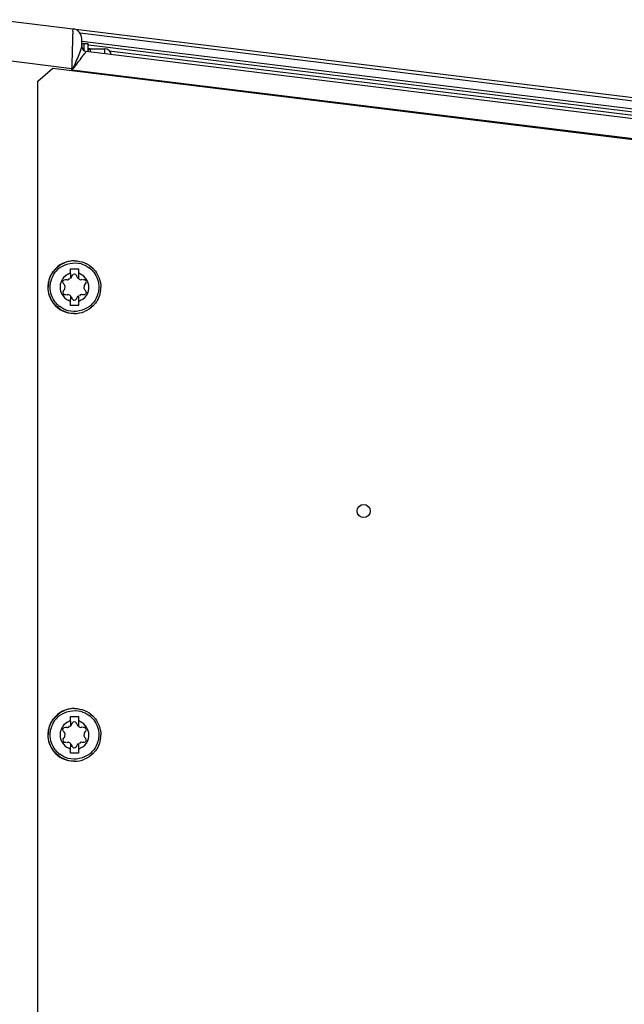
# Model space of a CAD drawing. Header units: inches. Extents: x 0 to 117, y 0 to 83.
# Tile 29 of 74: x 52.42 to 56.04, y 69.65 to 75.54. Entities that reach past the tile are written whole.
import ezdxf

# ---------------------------------------------------------------- set-up
doc = ezdxf.new("R2010")
doc.units = ezdxf.units.IN
doc.header["$LTSCALE"] = 6.431102
doc.header["$MEASUREMENT"] = 0
doc.layers.get('0').update_dxf_attribs({"linetype": 'CONTINUOUS'})

msp = doc.modelspace()

# ---------------------------------------------------------------- linework, layer by layer
at = {"color": 7, "linetype": 'CONTINUOUS'}
for p, q in [((52.3, 75.5377), (57.8013, 74.8622)), ((57.4224, 74.8872), (52.7847, 75.4567)), ((52.7941, 75.3783), (52.7941, 75.4248)), ((52.7978, 75.4083), (57.4224, 74.8405)), ((52.8059, 75.3948), (52.8059, 75.3539)), ((52.8059, 75.3948), (52.8334, 75.3948)), ((52.8334, 75.3456), (52.8334, 75.3948)), ((52.8354, 75.3675), (52.8456, 75.3662)), ((57.4376, 74.8205), (52.8376, 75.3853)), ((57.4397, 74.78), (52.8217, 75.3471)), ((52.8452, 75.3633), (52.8452, 75.3498)), ((52.8452, 75.3633), (52.9319, 75.3633)), ((52.9319, 75.3335), (52.9319, 75.362)), ((52.959, 75.3523), (57.4397, 74.8021)), ((52.3103, 75.2989), (52.736, 75.2467)), ((52.5324, 75.1696), (52.6207, 75.2478)), ((52.6207, 75.2478), (57.2854, 74.675)), ((52.736, 75.2388), (52.736, 75.2467)), ((52.7408, 75.2462), (52.736, 75.2467)), ((52.736, 75.2388), (52.7378, 75.2411)), ((52.736, 75.2388), (57.4348, 74.6619)), ((52.5324, 63.809), (52.5324, 75.1696)), ((52.7508, 74.0956), (52.7489, 74.0956)), ((52.7264, 74.0212), (52.7264, 74.0484)), ((52.7264, 74.0484), (52.7756, 74.0484)), ((52.7756, 74.0212), (52.7755, 74.0108)), ((52.7756, 74.0484), (52.7756, 74.0212)), ((52.7262, 73.9891), (52.7263, 73.9964)), ((52.7649, 74.004), (52.7651, 74.004)), ((52.7264, 73.8551), (52.7263, 73.8655)), ((52.7264, 73.8279), (52.7264, 73.8551)), ((52.7649, 73.8723), (52.7651, 73.8723)), ((52.7754, 73.8872), (52.7757, 73.856)), ((52.7756, 73.8551), (52.7756, 73.8279)), ((52.7756, 73.8279), (52.7264, 73.8279)), ((52.7508, 73.7806), (52.7489, 73.7806)), ((52.7264, 71.344), (52.7264, 71.3712)), ((52.7264, 71.3712), (52.7756, 71.3712)), ((52.7508, 71.4184), (52.7489, 71.4184)), ((52.7756, 71.3712), (52.7756, 71.344)), ((52.7262, 71.3119), (52.7263, 71.3192)), ((52.7649, 71.3268), (52.7651, 71.3268)), ((52.7756, 71.344), (52.7755, 71.3336)), ((52.7264, 71.1779), (52.7263, 71.1883)), ((52.7649, 71.1951), (52.7651, 71.1951)), ((52.7754, 71.21), (52.7757, 71.1788)), ((52.7264, 71.1507), (52.7264, 71.1779)), ((52.7756, 71.1507), (52.7264, 71.1507)), ((52.7756, 71.1779), (52.7756, 71.1507)), ((52.7508, 71.1035), (52.7489, 71.1035))]:
    msp.add_line(p, q, dxfattribs=at)
msp.add_lwpolyline([(52.7384, 75.2419), (52.7389, 75.2427), (52.7395, 75.2434), (52.7403, 75.2441), (52.741, 75.2447), (52.7419, 75.2453)], dxfattribs=at)
msp.add_circle((54.4809, 72.5995), 0.0394, dxfattribs=at)
for centre, radius, start, end in [((52.735, 75.4248), 0.0591, 0, 83), ((52.8059, 75.383), 0.0118, 90, 180), ((52.8256, 75.3783), 0.0315, 180, 263), ((52.8452, 75.3515), 0.0118, 90, 150), ((52.9319, 75.324), 0.0394, 7.02993, 90), ((52.7486, 73.9384), 0.1571, 90.02015, 142.12942), ((52.7505, 73.939), 0.1565, 90.05271, 112.50188), ((52.7506, 73.9384), 0.1571, 134.9985, 149.7293), ((52.7512, 73.9379), 0.146, 127.60688, 142.36759), ((55.6722, 73.9849), 2.946, 179.31111, 179.77571), ((52.7512, 73.9388), 0.086, 64.91903, 73.45609), ((52.7508, 73.9379), 0.146, 37.91154, 52.79217), ((52.7511, 73.9384), 0.1571, 37.48538, 45.0015), ((52.75, 73.9381), 0.1566, 172.43434, 179.97492), ((52.7504, 73.9381), 0.086, 123.08059, 228.98113), ((56.2273, 73.9844), 3.4518, 179.56155, 179.92312), ((52.7498, 73.9384), 0.0878, 335.58047, 351.44948), ((52.7516, 73.9382), 0.086, 351.42822, 359.96303), ((52.7517, 73.9382), 0.1566, 352.43434, 359.97492), ((52.7487, 73.9377), 0.157, 217.59442, 269.98129), ((52.7506, 73.9379), 0.1571, 217.48538, 225.0015), ((52.7512, 73.9384), 0.146, 217.91154, 232.79217), ((52.7516, 73.9391), 0.0878, 229.06886, 245.07089), ((52.7509, 73.9374), 0.0859, 245.05152, 253.45711), ((56.1781, 73.8919), 3.4518, 180.07688, 180.43845), ((52.7512, 73.9375), 0.086, 286.54388, 295.07803), ((52.7508, 73.9384), 0.146, 307.60688, 322.36759), ((52.7511, 73.9379), 0.1571, 314.9985, 322.51462), ((52.7512, 73.9372), 0.1565, 270.05271, 292.50227), ((52.7506, 71.2612), 0.1571, 134.9985, 149.7293), ((52.7486, 71.2612), 0.1571, 90.02015, 142.12942), ((52.7512, 71.2607), 0.146, 127.60688, 142.36759), ((52.7505, 71.2619), 0.1565, 90.05271, 112.50188), ((52.7508, 71.2607), 0.146, 37.91154, 52.79217), ((52.7511, 71.2612), 0.1571, 37.48538, 45.0015), ((52.7504, 71.2609), 0.086, 123.08059, 228.98113), ((55.6722, 71.3077), 2.946, 179.31111, 179.77571), ((56.2273, 71.3072), 3.4518, 179.56155, 179.92312), ((52.7512, 71.2616), 0.086, 64.91903, 73.45609), ((52.75, 71.2609), 0.1566, 172.43434, 179.97492), ((52.7498, 71.2613), 0.0878, 335.58047, 351.44948), ((52.7516, 71.261), 0.086, 351.42822, 359.96303), ((52.7517, 71.261), 0.1566, 352.43434, 359.97492), ((52.7516, 71.262), 0.0878, 229.06886, 245.07089), ((56.1781, 71.2147), 3.4518, 180.07688, 180.43845), ((52.7487, 71.2606), 0.157, 217.59442, 269.98129), ((52.7506, 71.2607), 0.1571, 217.48538, 225.0015), ((52.7512, 71.2612), 0.146, 217.91154, 232.79217), ((52.7509, 71.2603), 0.0859, 245.05152, 253.45711), ((52.7512, 71.2603), 0.086, 286.54388, 295.07803), ((52.7508, 71.2612), 0.146, 307.60688, 322.36759), ((52.7511, 71.2607), 0.1571, 314.9985, 322.51462), ((52.7512, 71.26), 0.1565, 270.05271, 292.50227)]:
    msp.add_arc(centre, radius, start, end, dxfattribs=at)
for points, knots in [([(52.736, 75.2467), (52.737, 75.2768), (52.7383, 75.3206), (52.7397, 75.3763), (52.741, 75.4119), (52.741, 75.4403), (52.7433, 75.4637), (52.7402, 75.4739), (52.7437, 75.4832), (52.7422, 75.4834)], [0, 0, 0, 0, 0.382017, 0.554739, 0.706282, 0.830864, 0.923509, 0.980618, 1, 1, 1, 1]), ([(52.7941, 75.3783), (52.7941, 75.3767), (52.7923, 75.3664), (52.7882, 75.3569), (52.7851, 75.3488)], [0, 0, 0, 0, 0.160216, 1, 1, 1, 1]), ([(52.7851, 75.3488), (52.7823, 75.3416), (52.7683, 75.3072), (52.7538, 75.2729), (52.7404, 75.2467)], [0, 0, 0, 0, 0.207083, 1, 1, 1, 1]), ([(52.7419, 75.2453), (52.7533, 75.256), (52.7701, 75.2804), (52.7917, 75.3085), (52.8051, 75.327), (52.8149, 75.3376), (52.8165, 75.3426), (52.8228, 75.3469), (52.8219, 75.347)], [0, 0, 0, 0, 0.363309, 0.682339, 0.811552, 0.912183, 0.977122, 1, 1, 1, 1]), ([(52.6941, 73.9457), (52.6936, 73.9478), (52.6922, 73.952), (52.688, 73.9541), (52.686, 73.9544)], [0, 0, 0, 0, 0.498843, 1, 1, 1, 1]), ([(52.697, 73.9846), (52.6978, 73.9847), (52.6992, 73.9846), (52.7007, 73.9844), (52.7014, 73.9841)], [0, 0, 0, 0, 0.510041, 1, 1, 1, 1]), ([(52.7014, 73.9841), (52.7026, 73.9838), (52.7051, 73.9831), (52.7077, 73.9827), (52.709, 73.9825)], [0, 0, 0, 0, 0.487828, 1, 1, 1, 1]), ([(52.7384, 74.0103), (52.7375, 74.0094), (52.7361, 74.0074), (52.7352, 74.0051), (52.7349, 74.004)], [0, 0, 0, 0, 0.510566, 1, 1, 1, 1]), ([(52.7651, 74.004), (52.7648, 74.0051), (52.7639, 74.0074), (52.7625, 74.0094), (52.7616, 74.0103)], [0, 0, 0, 0, 0.489434, 1, 1, 1, 1]), ([(52.7924, 73.9834), (52.7932, 73.9837), (52.7947, 73.9846), (52.7959, 73.986), (52.7964, 73.9868)], [0, 0, 0, 0, 0.46576, 1, 1, 1, 1]), ([(52.8004, 73.9841), (52.801, 73.9843), (52.8025, 73.9846), (52.804, 73.9847), (52.8048, 73.9848)], [0, 0, 0, 0, 0.472269, 1, 1, 1, 1]), ([(52.8048, 73.9848), (52.8084, 73.9848), (52.817, 73.985), (52.8174, 73.9755), (52.8156, 73.9731)], [0, 0, 0, 0, 0.546996, 1, 1, 1, 1]), ([(52.6856, 73.895), (52.6848, 73.8959), (52.6836, 73.899), (52.6853, 73.9018), (52.6863, 73.9031)], [0, 0, 0, 0, 0.417607, 1, 1, 1, 1]), ([(52.6863, 73.9183), (52.6875, 73.9194), (52.6898, 73.9217), (52.6918, 73.9244), (52.6925, 73.9259)], [0, 0, 0, 0, 0.496131, 1, 1, 1, 1]), ([(52.6925, 73.9259), (52.6932, 73.9274), (52.6942, 73.9309), (52.693, 73.9345), (52.692, 73.9361)], [0, 0, 0, 0, 0.469211, 1, 1, 1, 1]), ([(52.6947, 73.9381), (52.6947, 73.9394), (52.6947, 73.9419), (52.6943, 73.9445), (52.6941, 73.9457)], [0, 0, 0, 0, 0.495014, 1, 1, 1, 1]), ([(52.8155, 73.9183), (52.8197, 73.9143), (52.8233, 73.8996), (52.8106, 73.8919), (52.8048, 73.8916)], [0, 0, 0, 0, 0.498254, 1, 1, 1, 1]), ([(52.808, 73.9456), (52.808, 73.9447), (52.8083, 73.9428), (52.8091, 73.9411), (52.8097, 73.9402)], [0, 0, 0, 0, 0.465855, 1, 1, 1, 1]), ([(52.7014, 73.8921), (52.7007, 73.8919), (52.6993, 73.8916), (52.6978, 73.8915), (52.697, 73.8915)], [0, 0, 0, 0, 0.472192, 1, 1, 1, 1]), ([(52.7093, 73.8929), (52.7085, 73.8926), (52.707, 73.8916), (52.7059, 73.8902), (52.7054, 73.8895)], [0, 0, 0, 0, 0.46538, 1, 1, 1, 1]), ([(52.7319, 73.8796), (52.7325, 73.8785), (52.7337, 73.8761), (52.7346, 73.8735), (52.7349, 73.8723)], [0, 0, 0, 0, 0.503337, 1, 1, 1, 1]), ([(52.7349, 73.8723), (52.7353, 73.8706), (52.7368, 73.8674), (52.7393, 73.8649), (52.7407, 73.8638)], [0, 0, 0, 0, 0.487313, 1, 1, 1, 1]), ([(52.7407, 73.8638), (52.7421, 73.8627), (52.745, 73.8611), (52.7483, 73.8604), (52.75, 73.8604)], [0, 0, 0, 0, 0.505548, 1, 1, 1, 1]), ([(52.7616, 73.8659), (52.7625, 73.8669), (52.7639, 73.8688), (52.7648, 73.8711), (52.7651, 73.8723)], [0, 0, 0, 0, 0.510566, 1, 1, 1, 1]), ([(52.8004, 73.8921), (52.7991, 73.8925), (52.7966, 73.8931), (52.794, 73.8936), (52.7927, 73.8937)], [0, 0, 0, 0, 0.488061, 1, 1, 1, 1]), ([(52.8048, 73.8916), (52.8041, 73.8916), (52.8026, 73.8916), (52.8011, 73.8919), (52.8004, 73.8921)], [0, 0, 0, 0, 0.509905, 1, 1, 1, 1]), ([(52.697, 71.3075), (52.6978, 71.3075), (52.6992, 71.3075), (52.7007, 71.3072), (52.7014, 71.307)], [0, 0, 0, 0, 0.510041, 1, 1, 1, 1]), ([(52.7014, 71.307), (52.7026, 71.3066), (52.7051, 71.3059), (52.7077, 71.3055), (52.709, 71.3054)], [0, 0, 0, 0, 0.487828, 1, 1, 1, 1]), ([(52.7384, 71.3331), (52.7375, 71.3322), (52.7361, 71.3303), (52.7352, 71.328), (52.7349, 71.3268)], [0, 0, 0, 0, 0.510566, 1, 1, 1, 1]), ([(52.7651, 71.3268), (52.7648, 71.328), (52.7639, 71.3303), (52.7625, 71.3322), (52.7616, 71.3331)], [0, 0, 0, 0, 0.489434, 1, 1, 1, 1]), ([(52.7924, 71.3062), (52.7932, 71.3065), (52.7947, 71.3075), (52.7959, 71.3088), (52.7964, 71.3096)], [0, 0, 0, 0, 0.46576, 1, 1, 1, 1]), ([(52.8004, 71.307), (52.801, 71.3072), (52.8025, 71.3075), (52.804, 71.3076), (52.8048, 71.3076)], [0, 0, 0, 0, 0.472269, 1, 1, 1, 1]), ([(52.8048, 71.3076), (52.8084, 71.3077), (52.817, 71.3078), (52.8174, 71.2983), (52.8156, 71.2959)], [0, 0, 0, 0, 0.546996, 1, 1, 1, 1]), ([(52.6941, 71.2686), (52.6936, 71.2706), (52.6922, 71.2748), (52.688, 71.2769), (52.686, 71.2772)], [0, 0, 0, 0, 0.498843, 1, 1, 1, 1]), ([(52.6863, 71.2411), (52.6875, 71.2422), (52.6898, 71.2446), (52.6918, 71.2473), (52.6925, 71.2488)], [0, 0, 0, 0, 0.496131, 1, 1, 1, 1]), ([(52.6925, 71.2488), (52.6932, 71.2502), (52.6942, 71.2538), (52.693, 71.2573), (52.692, 71.2589)], [0, 0, 0, 0, 0.469211, 1, 1, 1, 1]), ([(52.6947, 71.261), (52.6947, 71.2622), (52.6947, 71.2648), (52.6943, 71.2673), (52.6941, 71.2686)], [0, 0, 0, 0, 0.495014, 1, 1, 1, 1]), ([(52.808, 71.2685), (52.808, 71.2676), (52.8083, 71.2656), (52.8091, 71.2639), (52.8097, 71.263)], [0, 0, 0, 0, 0.465855, 1, 1, 1, 1]), ([(52.6856, 71.2178), (52.6848, 71.2187), (52.6836, 71.2218), (52.6853, 71.2246), (52.6863, 71.226)], [0, 0, 0, 0, 0.417607, 1, 1, 1, 1]), ([(52.7014, 71.2149), (52.7007, 71.2147), (52.6993, 71.2145), (52.6978, 71.2143), (52.697, 71.2143)], [0, 0, 0, 0, 0.472192, 1, 1, 1, 1]), ([(52.7093, 71.2157), (52.7085, 71.2154), (52.707, 71.2144), (52.7059, 71.2131), (52.7054, 71.2123)], [0, 0, 0, 0, 0.46538, 1, 1, 1, 1]), ([(52.7319, 71.2025), (52.7325, 71.2013), (52.7337, 71.1989), (52.7346, 71.1964), (52.7349, 71.1951)], [0, 0, 0, 0, 0.503337, 1, 1, 1, 1]), ([(52.7349, 71.1951), (52.7353, 71.1934), (52.7368, 71.1902), (52.7393, 71.1877), (52.7407, 71.1866)], [0, 0, 0, 0, 0.487313, 1, 1, 1, 1]), ([(52.7616, 71.1888), (52.7625, 71.1897), (52.7639, 71.1917), (52.7648, 71.1939), (52.7651, 71.1951)], [0, 0, 0, 0, 0.510566, 1, 1, 1, 1]), ([(52.8004, 71.2149), (52.7991, 71.2153), (52.7966, 71.216), (52.794, 71.2164), (52.7927, 71.2165)], [0, 0, 0, 0, 0.488061, 1, 1, 1, 1]), ([(52.8048, 71.2145), (52.8041, 71.2144), (52.8026, 71.2145), (52.8011, 71.2147), (52.8004, 71.2149)], [0, 0, 0, 0, 0.509905, 1, 1, 1, 1]), ([(52.8155, 71.2411), (52.8197, 71.2371), (52.8233, 71.2224), (52.8106, 71.2147), (52.8048, 71.2145)], [0, 0, 0, 0, 0.498254, 1, 1, 1, 1]), ([(52.7407, 71.1866), (52.7421, 71.1856), (52.745, 71.1839), (52.7483, 71.1832), (52.75, 71.1832)], [0, 0, 0, 0, 0.505548, 1, 1, 1, 1])]:
    msp.add_open_spline(points, degree=3, knots=knots, dxfattribs=at)
for points in [[(52.6395, 74.0495), (52.654, 74.064), (52.6716, 74.0758), (52.6906, 74.0836)], [(52.6622, 74.0535), (52.6961, 74.0797), (52.7468, 74.0899), (52.7882, 74.079)], [(52.7508, 74.0956), (52.7713, 74.0956), (52.7922, 74.0915), (52.8111, 74.0836)], [(52.7882, 74.079), (52.8065, 74.0741), (52.8241, 74.0655), (52.8391, 74.0541)], [(52.8111, 74.0836), (52.83, 74.0758), (52.8477, 74.064), (52.8622, 74.0495)], [(52.6129, 74.0175), (52.5991, 73.9938), (52.5914, 73.9655), (52.5914, 73.9381)], [(52.5947, 73.9587), (52.5983, 73.9856), (52.6094, 74.0124), (52.6259, 74.034)], [(52.6105, 73.9765), (52.6155, 73.9946), (52.6242, 74.0121), (52.6356, 74.027)], [(52.7264, 74.0212), (52.7184, 74.0188), (52.7107, 74.0152), (52.7037, 74.0107)], [(52.75, 74.0159), (52.7457, 74.0159), (52.7413, 74.0135), (52.7384, 74.0103)], [(52.7613, 74.0102), (52.7584, 74.0134), (52.7541, 74.0158), (52.7499, 74.0159)], [(52.7616, 74.0103), (52.7587, 74.0135), (52.7543, 74.0159), (52.75, 74.0159)], [(52.8376, 73.9381), (52.8376, 73.9692), (52.8157, 74.0035), (52.7876, 74.0166)], [(52.866, 74.0276), (52.8853, 74.0027), (52.8967, 73.9696), (52.8967, 73.9381)], [(52.8757, 74.034), (52.8963, 74.0072), (52.9083, 73.9719), (52.9083, 73.9381)], [(52.6054, 73.9381), (52.6054, 73.951), (52.6072, 73.9641), (52.6105, 73.9765)], [(52.6863, 73.958), (52.6817, 73.9624), (52.6804, 73.9715), (52.6836, 73.977)], [(52.6836, 73.977), (52.6862, 73.9815), (52.6919, 73.9844), (52.697, 73.9846)], [(52.709, 73.9825), (52.7139, 73.9821), (52.7203, 73.9853), (52.7217, 73.99)], [(52.7349, 74.004), (52.7335, 73.9983), (52.73, 73.9928), (52.7254, 73.9891)], [(52.7746, 73.9891), (52.77, 73.9928), (52.7665, 73.9983), (52.7651, 74.004)], [(52.7754, 73.9891), (52.7801, 73.9853), (52.7869, 73.981), (52.7924, 73.9834)], [(52.8155, 73.958), (52.812, 73.9547), (52.808, 73.9504), (52.808, 73.9456)], [(52.8204, 73.9692), (52.8203, 73.9651), (52.8184, 73.9608), (52.8155, 73.958)], [(52.5914, 73.9381), (52.5914, 73.9043), (52.6035, 73.8688), (52.6242, 73.842)], [(52.6259, 73.8423), (52.6054, 73.869), (52.5934, 73.9044), (52.5934, 73.9381)], [(52.6361, 73.8487), (52.6167, 73.8736), (52.6054, 73.9066), (52.6054, 73.9381)], [(52.6815, 73.907), (52.6815, 73.9111), (52.6834, 73.9155), (52.6863, 73.9183)], [(52.7876, 73.8596), (52.8057, 73.8681), (52.8215, 73.884), (52.8298, 73.9021)], [(52.8069, 73.9381), (52.8069, 73.932), (52.8097, 73.9226), (52.8158, 73.9219)], [(52.8915, 73.8997), (52.8866, 73.8816), (52.8779, 73.8641), (52.8664, 73.8492)], [(52.9069, 73.9176), (52.9033, 73.8906), (52.8923, 73.8638), (52.8757, 73.8423)], [(52.8967, 73.9381), (52.8967, 73.9252), (52.8949, 73.9122), (52.8915, 73.8997)], [(52.697, 73.8915), (52.693, 73.8914), (52.6883, 73.892), (52.6856, 73.895)], [(52.7262, 73.8872), (52.7216, 73.8909), (52.7148, 73.8952), (52.7093, 73.8929)], [(52.7499, 73.8604), (52.7543, 73.8603), (52.7589, 73.863), (52.7617, 73.8664)], [(52.75, 73.8604), (52.7543, 73.8604), (52.7587, 73.8628), (52.7616, 73.8659)], [(52.7651, 73.8723), (52.7665, 73.878), (52.77, 73.8835), (52.7746, 73.8872)], [(52.7927, 73.8937), (52.7878, 73.8942), (52.7814, 73.891), (52.78, 73.8863)], [(52.6906, 73.7926), (52.6716, 73.8005), (52.654, 73.8123), (52.6395, 73.8268)], [(52.7138, 73.7973), (52.6956, 73.8021), (52.678, 73.8107), (52.663, 73.8221)], [(52.7508, 73.7806), (52.7303, 73.7806), (52.7095, 73.7848), (52.6906, 73.7926)], [(52.8399, 73.8227), (52.8059, 73.7966), (52.7553, 73.7864), (52.7138, 73.7973)], [(52.8622, 73.8268), (52.8477, 73.8123), (52.83, 73.8005), (52.8111, 73.7926)], [(52.6395, 71.3723), (52.654, 71.3868), (52.6716, 71.3986), (52.6906, 71.4065)], [(52.6622, 71.3764), (52.6961, 71.4025), (52.7468, 71.4127), (52.7882, 71.4018)], [(52.7508, 71.4184), (52.7713, 71.4184), (52.7922, 71.4143), (52.8111, 71.4065)], [(52.7882, 71.4018), (52.8065, 71.397), (52.8241, 71.3884), (52.8391, 71.377)], [(52.8111, 71.4065), (52.83, 71.3986), (52.8477, 71.3868), (52.8622, 71.3723)], [(52.6129, 71.3403), (52.5991, 71.3166), (52.5914, 71.2884), (52.5914, 71.261)], [(52.5947, 71.2815), (52.5983, 71.3084), (52.6094, 71.3353), (52.6259, 71.3568)], [(52.6105, 71.2993), (52.6155, 71.3175), (52.6242, 71.335), (52.6356, 71.3498)], [(52.6836, 71.2999), (52.6862, 71.3043), (52.6919, 71.3072), (52.697, 71.3075)], [(52.7264, 71.344), (52.7184, 71.3416), (52.7107, 71.338), (52.7037, 71.3335)], [(52.709, 71.3054), (52.7139, 71.3049), (52.7203, 71.3081), (52.7217, 71.3128)], [(52.7349, 71.3268), (52.7335, 71.3211), (52.73, 71.3156), (52.7254, 71.3119)], [(52.75, 71.3387), (52.7457, 71.3387), (52.7413, 71.3363), (52.7384, 71.3331)], [(52.7613, 71.3331), (52.7584, 71.3362), (52.7541, 71.3386), (52.7499, 71.3387)], [(52.7616, 71.3331), (52.7587, 71.3363), (52.7543, 71.3387), (52.75, 71.3387)], [(52.7746, 71.3119), (52.77, 71.3156), (52.7665, 71.3211), (52.7651, 71.3268)], [(52.7754, 71.3119), (52.7801, 71.3082), (52.7869, 71.3039), (52.7924, 71.3062)], [(52.8376, 71.261), (52.8376, 71.292), (52.8157, 71.3263), (52.7876, 71.3395)], [(52.866, 71.3504), (52.8853, 71.3255), (52.8967, 71.2925), (52.8967, 71.261)], [(52.8757, 71.3568), (52.8963, 71.3301), (52.9083, 71.2947), (52.9083, 71.261)], [(52.5914, 71.261), (52.5914, 71.2271), (52.6035, 71.1917), (52.6242, 71.1649)], [(52.6259, 71.1651), (52.6054, 71.1919), (52.5934, 71.2272), (52.5934, 71.261)], [(52.6054, 71.261), (52.6054, 71.2739), (52.6072, 71.2869), (52.6105, 71.2993)], [(52.6361, 71.1715), (52.6167, 71.1964), (52.6054, 71.2294), (52.6054, 71.261)], [(52.6863, 71.2808), (52.6817, 71.2853), (52.6804, 71.2943), (52.6836, 71.2999)], [(52.8069, 71.261), (52.8069, 71.2548), (52.8097, 71.2454), (52.8158, 71.2447)], [(52.8155, 71.2808), (52.812, 71.2775), (52.808, 71.2733), (52.808, 71.2685)], [(52.8204, 71.2921), (52.8203, 71.288), (52.8184, 71.2836), (52.8155, 71.2808)], [(52.8967, 71.261), (52.8967, 71.2481), (52.8949, 71.235), (52.8915, 71.2226)], [(52.6815, 71.2299), (52.6815, 71.2339), (52.6834, 71.2383), (52.6863, 71.2411)], [(52.697, 71.2143), (52.693, 71.2142), (52.6883, 71.2149), (52.6856, 71.2178)], [(52.7262, 71.21), (52.7216, 71.2137), (52.7148, 71.2181), (52.7093, 71.2157)], [(52.7499, 71.1832), (52.7543, 71.1831), (52.7589, 71.1858), (52.7617, 71.1892)], [(52.75, 71.1832), (52.7543, 71.1832), (52.7587, 71.1856), (52.7616, 71.1888)], [(52.7651, 71.1951), (52.7665, 71.2008), (52.77, 71.2063), (52.7746, 71.21)], [(52.7927, 71.2165), (52.7878, 71.217), (52.7814, 71.2138), (52.78, 71.2091)], [(52.7876, 71.1825), (52.8057, 71.1909), (52.8215, 71.2068), (52.8298, 71.225)], [(52.8915, 71.2226), (52.8866, 71.2044), (52.8779, 71.187), (52.8664, 71.1721)], [(52.9069, 71.2404), (52.9033, 71.2135), (52.8923, 71.1867), (52.8757, 71.1651)], [(52.6906, 71.1155), (52.6716, 71.1233), (52.654, 71.1351), (52.6395, 71.1496)], [(52.7138, 71.1201), (52.6956, 71.1249), (52.678, 71.1335), (52.663, 71.1449)], [(52.8399, 71.1456), (52.8059, 71.1194), (52.7553, 71.1092), (52.7138, 71.1201)], [(52.8622, 71.1496), (52.8477, 71.1351), (52.83, 71.1233), (52.8111, 71.1155)], [(52.7508, 71.1035), (52.7303, 71.1035), (52.7095, 71.1076), (52.6906, 71.1155)]]:
    msp.add_open_spline(points, degree=3, dxfattribs=at)

doc.saveas('drawing.dxf')
